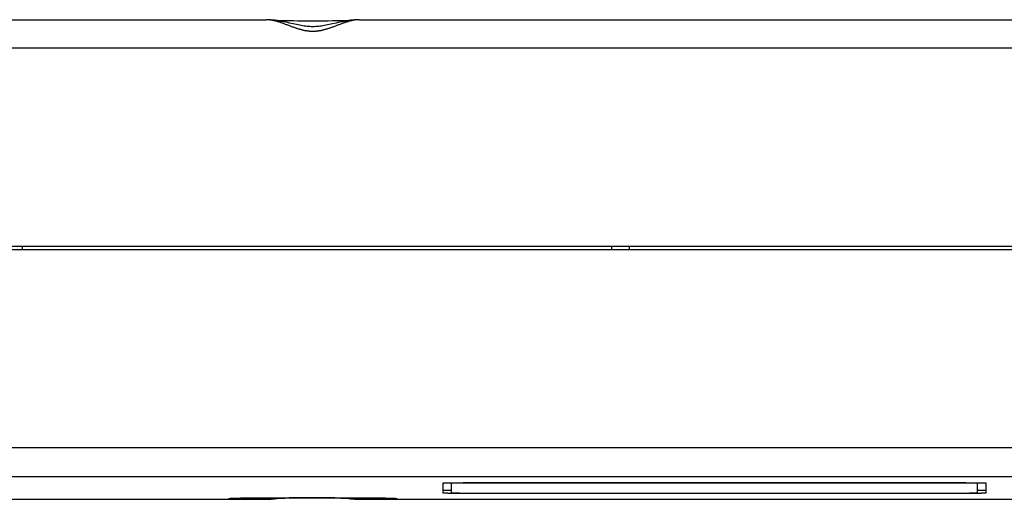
# Model space of a CAD drawing. Header units: inches. Extents: x 0 to 22, y 0 to 17.
# Tile 30 of 39: x 10.1 to 11.8, y 13.6 to 14.4. Entities that reach past the tile are written whole.
import ezdxf

# ---------------------------------------------------------------- set-up
doc = ezdxf.new("R2010")
doc.units = ezdxf.units.IN
doc.header["$LTSCALE"] = 1.21
doc.header["$MEASUREMENT"] = 0
doc.layers.get('0').update_dxf_attribs({"linetype": 'CONTINUOUS'})

msp = doc.modelspace()

# ---------------------------------------------------------------- linework, layer by layer
at = {"color": 7, "linetype": 'CONTINUOUS'}
for p, q in [((9.4655, 14.3885), (10.5609, 14.3885)), ((10.5631, 14.3885), (10.5609, 14.3885)), ((10.6003, 14.3863), (10.5931, 14.3863)), ((10.6076, 14.3863), (10.6003, 14.3863)), ((10.615, 14.3862), (10.6076, 14.3863)), ((10.6224, 14.3862), (10.615, 14.3862)), ((10.63, 14.3862), (10.6224, 14.3862)), ((10.6375, 14.3862), (10.63, 14.3862)), ((10.645, 14.3862), (10.6375, 14.3862)), ((10.6526, 14.3862), (10.645, 14.3862)), ((10.6601, 14.3862), (10.6526, 14.3862)), ((10.6676, 14.3862), (10.6601, 14.3862)), ((10.6749, 14.3863), (10.6676, 14.3862)), ((10.6822, 14.3863), (10.6749, 14.3863)), ((10.6894, 14.3863), (10.6822, 14.3863)), ((10.6987, 14.3863), (10.6894, 14.3863)), ((10.721, 14.3885), (12.6459, 14.3885)), ((12.6459, 14.3394), (9.4655, 14.3394)), ((9.4652, 13.998), (12.6459, 13.998)), ((11.1659, 13.9978), (10.1309, 13.9978)), ((10.1409, 13.992), (10.1409, 13.9978)), ((11.1559, 13.992), (11.1559, 13.9978)), ((11.1659, 13.9975), (11.1659, 13.9978)), ((11.1859, 13.9975), (11.1659, 13.9975)), ((11.9559, 13.9977), (11.1859, 13.9977)), ((11.1859, 13.9977), (11.1859, 13.992)), ((12.3325, 13.992), (9.4652, 13.992)), ((12.3009, 13.6506), (9.4655, 13.6506)), ((12.3355, 13.6006), (9.4655, 13.6006)), ((10.8649, 13.5894), (10.8649, 13.573)), ((10.8799, 13.573), (10.8799, 13.5898)), ((11.7289, 13.59), (10.9369, 13.59)), ((10.9419, 13.5899), (10.9419, 13.59)), ((11.7239, 13.5899), (10.9419, 13.5899)), ((11.7239, 13.5899), (11.7239, 13.59)), ((11.7859, 13.573), (11.7859, 13.5898)), ((11.8009, 13.573), (11.8009, 13.5894)), ((10.9369, 13.5723), (10.9369, 13.5725)), ((10.9369, 13.5723), (11.7289, 13.5723)), ((10.9419, 13.5725), (11.7239, 13.5725)), ((11.7289, 13.5723), (11.7289, 13.5725)), ((9.4542, 13.5618), (10.5605, 13.5618)), ((10.5067, 13.5633), (10.5043, 13.5633)), ((10.5095, 13.5634), (10.5067, 13.5633)), ((10.5127, 13.5634), (10.5095, 13.5634)), ((10.5163, 13.5635), (10.5127, 13.5634)), ((10.5202, 13.5636), (10.5163, 13.5635)), ((10.5245, 13.5636), (10.5202, 13.5636)), ((10.5291, 13.5637), (10.5245, 13.5636)), ((10.534, 13.5637), (10.5291, 13.5637)), ((10.5392, 13.5638), (10.534, 13.5637)), ((10.5447, 13.5638), (10.5392, 13.5638)), ((10.5504, 13.5638), (10.5447, 13.5638)), ((10.5595, 13.5639), (10.5504, 13.5638)), ((10.5691, 13.564), (10.5595, 13.5639)), ((10.5609, 13.5618), (10.5605, 13.5618)), ((10.5609, 13.5618), (10.5609, 13.5618)), ((10.5791, 13.564), (10.5691, 13.564)), ((10.5895, 13.564), (10.5791, 13.564)), ((10.6003, 13.5641), (10.5895, 13.564)), ((10.6113, 13.5641), (10.6003, 13.5641)), ((10.6224, 13.5641), (10.6113, 13.5641)), ((10.6337, 13.5641), (10.6224, 13.5641)), ((10.645, 13.5641), (10.6337, 13.5641)), ((10.6564, 13.5641), (10.645, 13.5641)), ((10.6676, 13.5641), (10.6564, 13.5641)), ((10.6786, 13.5641), (10.6676, 13.5641)), ((10.6894, 13.564), (10.6786, 13.5641)), ((10.6999, 13.564), (10.6894, 13.564)), ((10.7101, 13.564), (10.6999, 13.564)), ((10.729, 13.5639), (10.7101, 13.564)), ((10.7188, 13.5618), (10.721, 13.5618)), ((10.7214, 13.5618), (10.721, 13.5618)), ((10.721, 13.5618), (10.721, 13.5618)), ((10.7214, 13.5618), (12.6459, 13.5618)), ((10.7377, 13.5638), (10.729, 13.5639)), ((10.7431, 13.5638), (10.7377, 13.5638)), ((10.7483, 13.5637), (10.7431, 13.5638)), ((10.7532, 13.5637), (10.7483, 13.5637)), ((10.7577, 13.5636), (10.7532, 13.5637)), ((10.762, 13.5635), (10.7577, 13.5636)), ((10.7659, 13.5635), (10.762, 13.5635)), ((10.7694, 13.5634), (10.7659, 13.5635)), ((10.7726, 13.5634), (10.7694, 13.5634)), ((10.7754, 13.5633), (10.7726, 13.5634))]:
    msp.add_line(p, q, dxfattribs=at)
for points in [[(10.607, 14.3813), (10.6009, 14.3827), (10.5976, 14.3834), (10.5942, 14.3841), (10.5906, 14.3849), (10.5868, 14.3856), (10.583, 14.3863), (10.5793, 14.387), (10.5757, 14.3875), (10.5723, 14.3879), (10.5691, 14.3882), (10.566, 14.3884), (10.5631, 14.3885)], [(10.5931, 14.3863), (10.586, 14.3863), (10.5831, 14.3863)], [(10.721, 14.3885), (10.7188, 14.3885), (10.7159, 14.3884), (10.7128, 14.3882), (10.7095, 14.3879), (10.7061, 14.3875), (10.7025, 14.387), (10.6988, 14.3863), (10.695, 14.3856), (10.6913, 14.3849), (10.6877, 14.3841), (10.6843, 14.3834), (10.681, 14.3827)], [(10.681, 14.3827), (10.6749, 14.3813), (10.6719, 14.3806), (10.669, 14.38), (10.6662, 14.3794), (10.6635, 14.3789), (10.6608, 14.3784), (10.6582, 14.3779), (10.6556, 14.3775), (10.6532, 14.3772), (10.6507, 14.3769), (10.6484, 14.3767), (10.6462, 14.3765), (10.644, 14.3764), (10.642, 14.3764), (10.6399, 14.3764), (10.6379, 14.3764), (10.6357, 14.3765), (10.6335, 14.3767), (10.6311, 14.3769), (10.6287, 14.3772), (10.6263, 14.3775), (10.6237, 14.3779), (10.6211, 14.3784), (10.6184, 14.3789), (10.6157, 14.3794), (10.6129, 14.38), (10.61, 14.3806), (10.607, 14.3813)], [(10.4996, 13.5631), (10.4992, 13.5631), (10.4989, 13.5631), (10.4987, 13.5631), (10.4986, 13.5631), (10.4986, 13.5631), (10.4986, 13.5631)], [(10.5043, 13.5633), (10.5032, 13.5632), (10.5023, 13.5632), (10.5014, 13.5632), (10.5007, 13.5632), (10.4996, 13.5631)], [(10.5609, 13.5618), (10.5631, 13.5618), (10.566, 13.5619), (10.5691, 13.5622), (10.5723, 13.5625), (10.5757, 13.5629), (10.5793, 13.5634), (10.583, 13.564), (10.5831, 13.564)], [(10.6987, 13.564), (10.6988, 13.564), (10.7025, 13.5634), (10.7061, 13.5629), (10.7095, 13.5625), (10.7128, 13.5622), (10.7159, 13.5619), (10.7188, 13.5618)], [(10.7813, 13.5632), (10.7806, 13.5632), (10.7797, 13.5632), (10.7788, 13.5632), (10.7778, 13.5633), (10.7754, 13.5633)], [(10.7833, 13.5631), (10.7833, 13.5631), (10.7833, 13.5631), (10.7832, 13.5631), (10.7831, 13.5631), (10.7829, 13.5631), (10.7827, 13.5631), (10.7823, 13.5631), (10.7813, 13.5632)]]:
    msp.add_lwpolyline(points, dxfattribs=at)
for points, knots in [([(10.721, 14.3885), (10.7206, 14.3885), (10.7196, 14.3885), (10.718, 14.3884), (10.7163, 14.3883), (10.7145, 14.3881), (10.7126, 14.3878), (10.7107, 14.3875), (10.7087, 14.387), (10.7066, 14.3866), (10.7045, 14.386), (10.7023, 14.3854), (10.7001, 14.3847), (10.6977, 14.384), (10.6953, 14.3832), (10.6928, 14.3823), (10.6903, 14.3814), (10.6877, 14.3804), (10.685, 14.3794), (10.6823, 14.3784), (10.6796, 14.3774), (10.6769, 14.3764), (10.6742, 14.3754), (10.6716, 14.3745), (10.669, 14.3736), (10.6665, 14.3728), (10.6641, 14.372), (10.6618, 14.3714), (10.6596, 14.3708), (10.6575, 14.3703), (10.6555, 14.3698), (10.6535, 14.3694), (10.6516, 14.3691), (10.6498, 14.3688), (10.6479, 14.3686), (10.6461, 14.3684), (10.6444, 14.3683), (10.6426, 14.3683), (10.6409, 14.3682), (10.6392, 14.3683), (10.6375, 14.3683), (10.6357, 14.3684), (10.6339, 14.3686), (10.6321, 14.3688), (10.6302, 14.3691), (10.6283, 14.3694), (10.6263, 14.3698), (10.6243, 14.3703), (10.6222, 14.3708), (10.62, 14.3714), (10.6177, 14.372), (10.6153, 14.3728), (10.6129, 14.3736), (10.6103, 14.3745), (10.6076, 14.3754), (10.605, 14.3764), (10.6022, 14.3774), (10.5995, 14.3784), (10.5968, 14.3794), (10.5942, 14.3804), (10.5916, 14.3814), (10.589, 14.3823), (10.5865, 14.3832), (10.5841, 14.384), (10.5818, 14.3847), (10.5795, 14.3854), (10.5773, 14.386), (10.5752, 14.3866), (10.5732, 14.387), (10.5712, 14.3875), (10.5692, 14.3878), (10.5674, 14.3881), (10.5656, 14.3883), (10.5638, 14.3884), (10.5623, 14.3885), (10.5613, 14.3885), (10.5609, 14.3885)], [0, 0, 0, 0, 0.00752, 0.01766, 0.0281, 0.03899, 0.050387, 0.062218, 0.074468, 0.087166, 0.100344, 0.114033, 0.128255, 0.143005, 0.158312, 0.174175, 0.190512, 0.207268, 0.224385, 0.241761, 0.259272, 0.276752, 0.294026, 0.310943, 0.327351, 0.34312, 0.358185, 0.37251, 0.386113, 0.399122, 0.411656, 0.423752, 0.435449, 0.446797, 0.457845, 0.468639, 0.479228, 0.489654, 0.499976, 0.51031, 0.520759, 0.531364, 0.542174, 0.553232, 0.564588, 0.576287, 0.588381, 0.600905, 0.613901, 0.627502, 0.641829, 0.656896, 0.672667, 0.689077, 0.705997, 0.723274, 0.740753, 0.758264, 0.775639, 0.792754, 0.809509, 0.825843, 0.841705, 0.857021, 0.871775, 0.885997, 0.899688, 0.912864, 0.925558, 0.937801, 0.949625, 0.961029, 0.97193, 0.982369, 0.992501, 1, 1, 1, 1]), ([(10.9369, 13.59), (10.9362, 13.59), (10.9347, 13.59), (10.9325, 13.59), (10.9303, 13.59), (10.9281, 13.59), (10.9259, 13.59), (10.9237, 13.59), (10.9215, 13.59), (10.9194, 13.59), (10.9172, 13.59), (10.9151, 13.59), (10.913, 13.59), (10.9109, 13.59), (10.9089, 13.59), (10.9068, 13.59), (10.9048, 13.59), (10.9029, 13.59), (10.9009, 13.59), (10.899, 13.5899), (10.8972, 13.5899), (10.8953, 13.5899), (10.8935, 13.5899), (10.8918, 13.5899), (10.8901, 13.5899), (10.8884, 13.5899), (10.8868, 13.5899), (10.8853, 13.5899), (10.8837, 13.5898), (10.8823, 13.5898), (10.8808, 13.5898), (10.8795, 13.5898), (10.8782, 13.5898), (10.8769, 13.5898), (10.8757, 13.5897), (10.8746, 13.5897), (10.8735, 13.5897), (10.8725, 13.5897), (10.8715, 13.5897), (10.8706, 13.5897), (10.8698, 13.5896), (10.869, 13.5896), (10.8683, 13.5896), (10.8677, 13.5896), (10.8671, 13.5896), (10.8666, 13.5895), (10.8662, 13.5895), (10.8658, 13.5895), (10.8655, 13.5895), (10.8653, 13.5895), (10.8651, 13.5895), (10.865, 13.5894), (10.8649, 13.5894), (10.8649, 13.5894)], [0, 0, 0, 0, 0.030789, 0.061549, 0.092251, 0.122865, 0.153363, 0.183715, 0.213893, 0.243868, 0.273611, 0.303095, 0.332292, 0.361174, 0.389713, 0.417882, 0.445655, 0.473005, 0.499907, 0.526334, 0.552263, 0.577667, 0.602524, 0.626809, 0.6505, 0.673573, 0.696008, 0.717783, 0.738877, 0.75927, 0.778943, 0.797877, 0.816054, 0.833458, 0.850071, 0.865878, 0.880864, 0.895014, 0.908316, 0.920756, 0.932323, 0.943007, 0.952796, 0.961681, 0.969655, 0.97671, 0.982839, 0.988038, 0.9923, 0.995624, 0.998008, 0.999455, 1, 1, 1, 1]), ([(10.9419, 13.5899), (10.9413, 13.5899), (10.9399, 13.5899), (10.938, 13.5899), (10.936, 13.5899), (10.934, 13.5899), (10.932, 13.5899), (10.9301, 13.5899), (10.9281, 13.5899), (10.9262, 13.5899), (10.9243, 13.5899), (10.9224, 13.5899), (10.9205, 13.5899), (10.9187, 13.5899), (10.9168, 13.5899), (10.915, 13.5899), (10.9133, 13.5898), (10.9115, 13.5898), (10.9098, 13.5898), (10.9081, 13.5898), (10.9065, 13.5898), (10.9049, 13.5898), (10.9033, 13.5898), (10.9017, 13.5898), (10.9003, 13.5898), (10.8988, 13.5898), (10.8974, 13.5897), (10.896, 13.5897), (10.8947, 13.5897), (10.8935, 13.5897), (10.8923, 13.5897), (10.8911, 13.5897), (10.89, 13.5897), (10.8889, 13.5897), (10.8879, 13.5896), (10.887, 13.5896), (10.8861, 13.5896), (10.8853, 13.5896), (10.8845, 13.5896), (10.8838, 13.5896), (10.8831, 13.5895), (10.8825, 13.5895), (10.882, 13.5895), (10.8815, 13.5895), (10.8811, 13.5895), (10.8807, 13.5895), (10.8805, 13.5894), (10.8802, 13.5894), (10.8801, 13.5894), (10.88, 13.5894), (10.8799, 13.5894), (10.8799, 13.5894)], [0, 0, 0, 0, 0.032046, 0.064058, 0.096005, 0.127853, 0.15957, 0.191123, 0.222479, 0.253607, 0.284474, 0.315049, 0.3453, 0.375197, 0.404708, 0.433803, 0.462452, 0.490627, 0.518297, 0.545434, 0.572012, 0.598001, 0.623376, 0.648111, 0.672179, 0.695557, 0.718221, 0.740146, 0.761311, 0.781694, 0.801274, 0.82003, 0.837944, 0.854997, 0.871172, 0.886452, 0.900821, 0.914264, 0.926769, 0.938321, 0.94891, 0.958524, 0.967153, 0.97479, 0.981425, 0.987054, 0.991669, 0.995269, 0.997849, 0.999415, 1, 1, 1, 1]), ([(11.7859, 13.5894), (11.7859, 13.5894), (11.7859, 13.5894), (11.7858, 13.5894), (11.7856, 13.5894), (11.7854, 13.5894), (11.7851, 13.5895), (11.7848, 13.5895), (11.7844, 13.5895), (11.7839, 13.5895), (11.7833, 13.5895), (11.7827, 13.5895), (11.7821, 13.5896), (11.7814, 13.5896), (11.7806, 13.5896), (11.7798, 13.5896), (11.7789, 13.5896), (11.7779, 13.5896), (11.7769, 13.5897), (11.7759, 13.5897), (11.7748, 13.5897), (11.7736, 13.5897), (11.7724, 13.5897), (11.7711, 13.5897), (11.7698, 13.5897), (11.7684, 13.5897), (11.767, 13.5898), (11.7656, 13.5898), (11.7641, 13.5898), (11.7626, 13.5898), (11.761, 13.5898), (11.7594, 13.5898), (11.7577, 13.5898), (11.7561, 13.5898), (11.7543, 13.5898), (11.7526, 13.5898), (11.7508, 13.5899), (11.749, 13.5899), (11.7472, 13.5899), (11.7453, 13.5899), (11.7435, 13.5899), (11.7416, 13.5899), (11.7396, 13.5899), (11.7377, 13.5899), (11.7358, 13.5899), (11.7338, 13.5899), (11.7319, 13.5899), (11.7299, 13.5899), (11.7279, 13.5899), (11.7259, 13.5899), (11.7246, 13.5899), (11.7239, 13.5899)], [0, 0, 0, 0, 0.000585, 0.002151, 0.004731, 0.008331, 0.012946, 0.018575, 0.02521, 0.032847, 0.041476, 0.05109, 0.061679, 0.073231, 0.085736, 0.099179, 0.113548, 0.128828, 0.145003, 0.162056, 0.17997, 0.198726, 0.218306, 0.238689, 0.259854, 0.281779, 0.304443, 0.327821, 0.351889, 0.376624, 0.401999, 0.427988, 0.454566, 0.481703, 0.509373, 0.537548, 0.566197, 0.595292, 0.624803, 0.6547, 0.684951, 0.715526, 0.746393, 0.777521, 0.808877, 0.84043, 0.872147, 0.903995, 0.935942, 0.967954, 1, 1, 1, 1]), ([(11.8009, 13.5894), (11.8009, 13.5894), (11.8009, 13.5894), (11.8008, 13.5895), (11.8006, 13.5895), (11.8004, 13.5895), (11.8001, 13.5895), (11.7997, 13.5895), (11.7992, 13.5895), (11.7987, 13.5896), (11.7982, 13.5896), (11.7975, 13.5896), (11.7968, 13.5896), (11.796, 13.5896), (11.7952, 13.5897), (11.7943, 13.5897), (11.7934, 13.5897), (11.7923, 13.5897), (11.7913, 13.5897), (11.7901, 13.5897), (11.7889, 13.5898), (11.7877, 13.5898), (11.7864, 13.5898), (11.785, 13.5898), (11.7836, 13.5898), (11.7821, 13.5898), (11.7806, 13.5899), (11.779, 13.5899), (11.7774, 13.5899), (11.7758, 13.5899), (11.774, 13.5899), (11.7723, 13.5899), (11.7705, 13.5899), (11.7687, 13.5899), (11.7668, 13.5899), (11.7649, 13.59), (11.763, 13.59), (11.761, 13.59), (11.759, 13.59), (11.757, 13.59), (11.7549, 13.59), (11.7528, 13.59), (11.7507, 13.59), (11.7486, 13.59), (11.7465, 13.59), (11.7443, 13.59), (11.7422, 13.59), (11.74, 13.59), (11.7378, 13.59), (11.7356, 13.59), (11.7334, 13.59), (11.7311, 13.59), (11.7297, 13.59), (11.7289, 13.59)], [0, 0, 0, 0, 0.000545, 0.001992, 0.004376, 0.0077, 0.011962, 0.017161, 0.02329, 0.030345, 0.038319, 0.047204, 0.056993, 0.067677, 0.079244, 0.091684, 0.104986, 0.119136, 0.134122, 0.149929, 0.166542, 0.183946, 0.202123, 0.221057, 0.24073, 0.261123, 0.282217, 0.303992, 0.326427, 0.3495, 0.373191, 0.397476, 0.422333, 0.447737, 0.473666, 0.500093, 0.526995, 0.554345, 0.582118, 0.610287, 0.638826, 0.667708, 0.696905, 0.726389, 0.756132, 0.786107, 0.816285, 0.846637, 0.877135, 0.907749, 0.938451, 0.969211, 1, 1, 1, 1]), ([(10.8649, 13.578), (10.8649, 13.5779), (10.865, 13.5779), (10.8651, 13.5779), (10.8653, 13.5779), (10.8655, 13.5779), (10.8658, 13.5779), (10.8662, 13.5778), (10.8666, 13.5778), (10.8671, 13.5778), (10.8677, 13.5778), (10.8683, 13.5778), (10.869, 13.5777), (10.8698, 13.5777), (10.8706, 13.5777), (10.8715, 13.5777), (10.8725, 13.5777), (10.8735, 13.5777), (10.8746, 13.5776), (10.8757, 13.5776), (10.8769, 13.5776), (10.8782, 13.5776), (10.8792, 13.5776), (10.8798, 13.5776), (10.8799, 13.5776)], [0, 0, 0, 0, 0.002614, 0.009556, 0.020991, 0.036935, 0.057381, 0.082315, 0.111716, 0.145557, 0.183807, 0.226429, 0.273385, 0.32463, 0.380115, 0.439789, 0.503594, 0.571471, 0.643354, 0.719177, 0.798867, 0.882348, 0.969542, 1, 1, 1, 1]), ([(10.8649, 13.573), (10.8649, 13.5729), (10.865, 13.5729), (10.8651, 13.5729), (10.8653, 13.5729), (10.8655, 13.5729), (10.8658, 13.5729), (10.8662, 13.5728), (10.8666, 13.5728), (10.8671, 13.5728), (10.8677, 13.5728), (10.8683, 13.5728), (10.869, 13.5727), (10.8698, 13.5727), (10.8706, 13.5727), (10.8715, 13.5727), (10.8725, 13.5727), (10.8735, 13.5727), (10.8746, 13.5726), (10.8757, 13.5726), (10.8769, 13.5726), (10.8782, 13.5726), (10.8795, 13.5726), (10.8808, 13.5726), (10.8823, 13.5725), (10.8837, 13.5725), (10.8853, 13.5725), (10.8868, 13.5725), (10.8884, 13.5725), (10.8901, 13.5725), (10.8918, 13.5725), (10.8935, 13.5725), (10.8953, 13.5724), (10.8972, 13.5724), (10.899, 13.5724), (10.9009, 13.5724), (10.9029, 13.5724), (10.9048, 13.5724), (10.9068, 13.5724), (10.9089, 13.5724), (10.9109, 13.5724), (10.913, 13.5724), (10.9151, 13.5724), (10.9172, 13.5724), (10.9194, 13.5723), (10.9215, 13.5723), (10.9237, 13.5723), (10.9259, 13.5723), (10.9281, 13.5723), (10.9303, 13.5723), (10.9325, 13.5723), (10.9347, 13.5723), (10.9362, 13.5723), (10.9369, 13.5723)], [0, 0, 0, 0, 0.000545, 0.001992, 0.004376, 0.0077, 0.011962, 0.017161, 0.02329, 0.030345, 0.038319, 0.047204, 0.056993, 0.067677, 0.079244, 0.091684, 0.104986, 0.119136, 0.134122, 0.149929, 0.166542, 0.183946, 0.202123, 0.221057, 0.24073, 0.261123, 0.282217, 0.303992, 0.326427, 0.3495, 0.373191, 0.397476, 0.422333, 0.447737, 0.473666, 0.500093, 0.526995, 0.554345, 0.582118, 0.610287, 0.638826, 0.667708, 0.696905, 0.726389, 0.756132, 0.786107, 0.816285, 0.846637, 0.877135, 0.907749, 0.938451, 0.969211, 1, 1, 1, 1]), ([(10.8799, 13.573), (10.8799, 13.573), (10.88, 13.573), (10.8801, 13.573), (10.8802, 13.5729), (10.8805, 13.5729), (10.8807, 13.5729), (10.8811, 13.5729), (10.8815, 13.5729), (10.882, 13.5729), (10.8825, 13.5728), (10.8831, 13.5728), (10.8838, 13.5728), (10.8845, 13.5728), (10.8853, 13.5728), (10.8861, 13.5728), (10.887, 13.5727), (10.8879, 13.5727), (10.8889, 13.5727), (10.89, 13.5727), (10.8911, 13.5727), (10.8923, 13.5727), (10.8935, 13.5727), (10.8947, 13.5726), (10.896, 13.5726), (10.8974, 13.5726), (10.8988, 13.5726), (10.9003, 13.5726), (10.9017, 13.5726), (10.9033, 13.5726), (10.9049, 13.5726), (10.9065, 13.5726), (10.9081, 13.5725), (10.9098, 13.5725), (10.9115, 13.5725), (10.9133, 13.5725), (10.915, 13.5725), (10.9168, 13.5725), (10.9187, 13.5725), (10.9205, 13.5725), (10.9224, 13.5725), (10.9243, 13.5725), (10.9262, 13.5725), (10.9281, 13.5725), (10.9301, 13.5725), (10.932, 13.5725), (10.934, 13.5725), (10.936, 13.5725), (10.938, 13.5725), (10.9399, 13.5725), (10.9413, 13.5725), (10.9419, 13.5725)], [0, 0, 0, 0, 0.000585, 0.002151, 0.004731, 0.008331, 0.012946, 0.018575, 0.02521, 0.032847, 0.041476, 0.05109, 0.061679, 0.073231, 0.085736, 0.099179, 0.113548, 0.128828, 0.145003, 0.162056, 0.17997, 0.198726, 0.218306, 0.238689, 0.259854, 0.281779, 0.304443, 0.327821, 0.351889, 0.376624, 0.401999, 0.427988, 0.454566, 0.481703, 0.509373, 0.537548, 0.566197, 0.595292, 0.624803, 0.6547, 0.684951, 0.715526, 0.746393, 0.777521, 0.808877, 0.84043, 0.872147, 0.903995, 0.935942, 0.967954, 1, 1, 1, 1]), ([(11.7239, 13.5725), (11.7246, 13.5725), (11.7259, 13.5725), (11.7279, 13.5725), (11.7299, 13.5725), (11.7319, 13.5725), (11.7338, 13.5725), (11.7358, 13.5725), (11.7377, 13.5725), (11.7396, 13.5725), (11.7416, 13.5725), (11.7435, 13.5725), (11.7453, 13.5725), (11.7472, 13.5725), (11.749, 13.5725), (11.7508, 13.5725), (11.7526, 13.5725), (11.7543, 13.5725), (11.7561, 13.5725), (11.7577, 13.5725), (11.7594, 13.5726), (11.761, 13.5726), (11.7626, 13.5726), (11.7641, 13.5726), (11.7656, 13.5726), (11.767, 13.5726), (11.7684, 13.5726), (11.7698, 13.5726), (11.7711, 13.5726), (11.7724, 13.5727), (11.7736, 13.5727), (11.7748, 13.5727), (11.7759, 13.5727), (11.7769, 13.5727), (11.7779, 13.5727), (11.7789, 13.5727), (11.7798, 13.5728), (11.7806, 13.5728), (11.7814, 13.5728), (11.7821, 13.5728), (11.7827, 13.5728), (11.7833, 13.5728), (11.7839, 13.5729), (11.7844, 13.5729), (11.7848, 13.5729), (11.7851, 13.5729), (11.7854, 13.5729), (11.7856, 13.5729), (11.7858, 13.573), (11.7859, 13.573), (11.7859, 13.573), (11.7859, 13.573)], [0, 0, 0, 0, 0.032046, 0.064058, 0.096005, 0.127853, 0.15957, 0.191123, 0.222479, 0.253607, 0.284474, 0.315049, 0.3453, 0.375197, 0.404708, 0.433803, 0.462452, 0.490627, 0.518297, 0.545434, 0.572012, 0.598001, 0.623376, 0.648111, 0.672179, 0.695557, 0.718221, 0.740146, 0.761311, 0.781694, 0.801274, 0.82003, 0.837944, 0.854997, 0.871172, 0.886452, 0.900821, 0.914264, 0.926769, 0.938321, 0.94891, 0.958524, 0.967153, 0.97479, 0.981425, 0.987054, 0.991669, 0.995269, 0.997849, 0.999415, 1, 1, 1, 1]), ([(11.7289, 13.5723), (11.7297, 13.5723), (11.7311, 13.5723), (11.7334, 13.5723), (11.7356, 13.5723), (11.7378, 13.5723), (11.74, 13.5723), (11.7422, 13.5723), (11.7443, 13.5723), (11.7465, 13.5723), (11.7486, 13.5724), (11.7507, 13.5724), (11.7528, 13.5724), (11.7549, 13.5724), (11.757, 13.5724), (11.759, 13.5724), (11.761, 13.5724), (11.763, 13.5724), (11.7649, 13.5724), (11.7668, 13.5724), (11.7687, 13.5724), (11.7705, 13.5724), (11.7723, 13.5725), (11.774, 13.5725), (11.7758, 13.5725), (11.7774, 13.5725), (11.779, 13.5725), (11.7806, 13.5725), (11.7821, 13.5725), (11.7836, 13.5725), (11.785, 13.5726), (11.7864, 13.5726), (11.7877, 13.5726), (11.7889, 13.5726), (11.7901, 13.5726), (11.7913, 13.5726), (11.7923, 13.5727), (11.7934, 13.5727), (11.7943, 13.5727), (11.7952, 13.5727), (11.796, 13.5727), (11.7968, 13.5727), (11.7975, 13.5728), (11.7982, 13.5728), (11.7987, 13.5728), (11.7992, 13.5728), (11.7997, 13.5728), (11.8001, 13.5729), (11.8004, 13.5729), (11.8006, 13.5729), (11.8008, 13.5729), (11.8009, 13.5729), (11.8009, 13.5729), (11.8009, 13.573)], [0, 0, 0, 0, 0.030789, 0.061549, 0.092251, 0.122865, 0.153363, 0.183715, 0.213893, 0.243868, 0.273611, 0.303095, 0.332292, 0.361174, 0.389713, 0.417882, 0.445655, 0.473005, 0.499907, 0.526334, 0.552263, 0.577667, 0.602524, 0.626809, 0.6505, 0.673573, 0.696008, 0.717783, 0.738877, 0.75927, 0.778943, 0.797877, 0.816054, 0.833458, 0.850071, 0.865878, 0.880864, 0.895014, 0.908316, 0.920756, 0.932323, 0.943007, 0.952796, 0.961681, 0.969655, 0.97671, 0.982839, 0.988038, 0.9923, 0.995624, 0.998008, 0.999455, 1, 1, 1, 1]), ([(11.7859, 13.5776), (11.7861, 13.5776), (11.7867, 13.5776), (11.7877, 13.5776), (11.7889, 13.5776), (11.7901, 13.5776), (11.7913, 13.5776), (11.7923, 13.5777), (11.7934, 13.5777), (11.7943, 13.5777), (11.7952, 13.5777), (11.796, 13.5777), (11.7968, 13.5777), (11.7975, 13.5778), (11.7982, 13.5778), (11.7987, 13.5778), (11.7992, 13.5778), (11.7997, 13.5778), (11.8001, 13.5779), (11.8004, 13.5779), (11.8006, 13.5779), (11.8008, 13.5779), (11.8009, 13.5779), (11.8009, 13.5779), (11.8009, 13.578)], [0, 0, 0, 0, 0.030458, 0.117652, 0.201133, 0.280823, 0.356646, 0.428529, 0.496406, 0.560211, 0.619885, 0.67537, 0.726615, 0.773571, 0.816193, 0.854443, 0.888284, 0.917685, 0.942619, 0.963065, 0.979009, 0.990444, 0.997386, 1, 1, 1, 1]), ([(10.5605, 13.5618), (10.5594, 13.5618), (10.5574, 13.5618), (10.5543, 13.5618), (10.5513, 13.5619), (10.5484, 13.5619), (10.5455, 13.5619), (10.5427, 13.5619), (10.5399, 13.562), (10.5372, 13.562), (10.5346, 13.562), (10.5321, 13.562), (10.5296, 13.562), (10.5272, 13.5621), (10.5249, 13.5621), (10.5227, 13.5621), (10.5205, 13.5622), (10.5185, 13.5622), (10.5165, 13.5622), (10.5146, 13.5622), (10.5128, 13.5623), (10.5111, 13.5623), (10.5094, 13.5623), (10.5079, 13.5624), (10.5064, 13.5624), (10.5051, 13.5624), (10.5038, 13.5625), (10.5027, 13.5625), (10.5016, 13.5625), (10.5006, 13.5625), (10.4997, 13.5626), (10.4989, 13.5626), (10.4982, 13.5626), (10.4976, 13.5627), (10.4971, 13.5627), (10.4967, 13.5627), (10.4964, 13.5628), (10.4963, 13.5628), (10.4961, 13.5628), (10.4961, 13.5629), (10.4963, 13.5629), (10.4964, 13.563), (10.4967, 13.563), (10.4971, 13.563), (10.4976, 13.563), (10.4981, 13.5631), (10.4984, 13.5631), (10.4986, 13.5631)], [0, 0, 0, 0, 0.046721, 0.092592, 0.137576, 0.18164, 0.224756, 0.266894, 0.308025, 0.34812, 0.387152, 0.425095, 0.461922, 0.497609, 0.53213, 0.565462, 0.597583, 0.628469, 0.658101, 0.686458, 0.71352, 0.739268, 0.763687, 0.786757, 0.808465, 0.828794, 0.847731, 0.865264, 0.88138, 0.896068, 0.909319, 0.921123, 0.931473, 0.940363, 0.947786, 0.95374, 0.958222, 0.961237, 0.962808, 0.963303, 0.96486, 0.967862, 0.97233, 0.97827, 0.985679, 0.994555, 1, 1, 1, 1]), ([(10.4986, 13.5631), (10.4987, 13.5631), (10.499, 13.5631), (10.4997, 13.5631), (10.5006, 13.5632), (10.5016, 13.5632), (10.5026, 13.5632), (10.5038, 13.5633), (10.5051, 13.5633), (10.5064, 13.5633), (10.5079, 13.5634), (10.5094, 13.5634), (10.5111, 13.5634), (10.5128, 13.5634), (10.5146, 13.5635), (10.5165, 13.5635), (10.5185, 13.5635), (10.5205, 13.5636), (10.5227, 13.5636), (10.5249, 13.5636), (10.5272, 13.5636), (10.5296, 13.5637), (10.5321, 13.5637), (10.5346, 13.5637), (10.5372, 13.5637), (10.5399, 13.5638), (10.5426, 13.5638), (10.5455, 13.5638), (10.5483, 13.5638), (10.5513, 13.5639), (10.5543, 13.5639), (10.5574, 13.5639), (10.5605, 13.5639), (10.5637, 13.5639), (10.5669, 13.5639), (10.5702, 13.564), (10.5735, 13.564), (10.5769, 13.564), (10.5803, 13.564), (10.5838, 13.564), (10.5873, 13.564), (10.5908, 13.564), (10.5944, 13.5641), (10.598, 13.5641), (10.6016, 13.5641), (10.6053, 13.5641), (10.609, 13.5641), (10.6127, 13.5641), (10.6164, 13.5641), (10.6201, 13.5641), (10.6239, 13.5641), (10.6277, 13.5641), (10.6315, 13.5641), (10.6352, 13.5641), (10.639, 13.5641), (10.6428, 13.5641), (10.6466, 13.5641), (10.6504, 13.5641), (10.6542, 13.5641), (10.6579, 13.5641), (10.6617, 13.5641), (10.6654, 13.5641), (10.6692, 13.5641), (10.6729, 13.5641), (10.6766, 13.5641), (10.6802, 13.5641), (10.6839, 13.5641), (10.6875, 13.5641), (10.691, 13.564), (10.6946, 13.564), (10.6981, 13.564), (10.7015, 13.564), (10.705, 13.564), (10.7083, 13.564), (10.7117, 13.564), (10.715, 13.5639), (10.7182, 13.5639), (10.7203, 13.5639), (10.7214, 13.5639)], [0, 0, 0, 0, 0.001468, 0.005007, 0.00898, 0.013384, 0.018217, 0.023475, 0.029155, 0.035253, 0.041764, 0.048685, 0.05601, 0.063734, 0.071853, 0.08036, 0.08925, 0.098516, 0.108153, 0.118154, 0.128512, 0.139219, 0.150269, 0.161654, 0.173366, 0.185397, 0.197739, 0.210383, 0.223321, 0.236544, 0.250043, 0.263808, 0.27783, 0.2921, 0.306607, 0.321342, 0.336295, 0.351455, 0.366813, 0.382356, 0.398076, 0.413961, 0.429999, 0.446181, 0.462496, 0.478931, 0.495475, 0.512118, 0.528848, 0.545654, 0.562523, 0.579445, 0.596407, 0.613399, 0.630408, 0.647422, 0.664432, 0.681423, 0.698385, 0.715307, 0.732176, 0.748982, 0.765712, 0.782355, 0.798899, 0.815334, 0.831649, 0.847831, 0.86387, 0.879754, 0.895474, 0.911018, 0.926375, 0.941535, 0.956488, 0.971223, 0.98573, 1, 1, 1, 1]), ([(10.5605, 13.5618), (10.5606, 13.5618), (10.561, 13.5618), (10.5614, 13.5619), (10.5619, 13.562), (10.5624, 13.5621), (10.5628, 13.5623), (10.5633, 13.5625), (10.5637, 13.5627), (10.5642, 13.563), (10.5646, 13.5633), (10.565, 13.5636), (10.5653, 13.5638), (10.5654, 13.5639)], [0, 0, 0, 0, 0.085769, 0.171963, 0.258913, 0.346939, 0.436338, 0.527388, 0.620338, 0.715411, 0.812799, 0.912666, 1, 1, 1, 1]), ([(10.7214, 13.5618), (10.7212, 13.5618), (10.7209, 13.5618), (10.7204, 13.5619), (10.72, 13.562), (10.7195, 13.5621), (10.719, 13.5623), (10.7186, 13.5625), (10.7181, 13.5627), (10.7177, 13.563), (10.7172, 13.5633), (10.7168, 13.5636), (10.7166, 13.5638), (10.7164, 13.5639)], [0, 0, 0, 0, 0.085766, 0.171957, 0.258905, 0.346927, 0.436324, 0.527372, 0.62032, 0.715391, 0.812777, 0.912643, 1, 1, 1, 1]), ([(10.7214, 13.5639), (10.7224, 13.5639), (10.7245, 13.5639), (10.7276, 13.5639), (10.7306, 13.5639), (10.7335, 13.5638), (10.7364, 13.5638), (10.7392, 13.5638), (10.742, 13.5638), (10.7446, 13.5637), (10.7473, 13.5637), (10.7498, 13.5637), (10.7523, 13.5637), (10.7546, 13.5636), (10.7569, 13.5636), (10.7592, 13.5636), (10.7613, 13.5636), (10.7634, 13.5635), (10.7654, 13.5635), (10.7673, 13.5635), (10.7691, 13.5634), (10.7708, 13.5634), (10.7724, 13.5634), (10.774, 13.5634), (10.7754, 13.5633), (10.7768, 13.5633), (10.778, 13.5633), (10.7792, 13.5632), (10.7803, 13.5632), (10.7813, 13.5632), (10.7822, 13.5631), (10.7828, 13.5631), (10.7832, 13.5631), (10.7833, 13.5631)], [0, 0, 0, 0, 0.050467, 0.100008, 0.14859, 0.19618, 0.242745, 0.288252, 0.332671, 0.375972, 0.418124, 0.459099, 0.498868, 0.537405, 0.574683, 0.610677, 0.645361, 0.678712, 0.710708, 0.741326, 0.770545, 0.798346, 0.824709, 0.849616, 0.873051, 0.894997, 0.915439, 0.934363, 0.951757, 0.967609, 0.981908, 0.994644, 1, 1, 1, 1]), ([(10.7833, 13.5631), (10.7834, 13.5631), (10.7837, 13.5631), (10.7842, 13.563), (10.7847, 13.563), (10.7851, 13.563), (10.7854, 13.563), (10.7856, 13.5629), (10.7857, 13.5629), (10.7857, 13.5628), (10.7856, 13.5628), (10.7854, 13.5628), (10.7851, 13.5627), (10.7847, 13.5627), (10.7842, 13.5627), (10.7836, 13.5626), (10.7829, 13.5626), (10.7821, 13.5626), (10.7813, 13.5625), (10.7803, 13.5625), (10.7792, 13.5625), (10.778, 13.5625), (10.7768, 13.5624), (10.7754, 13.5624), (10.774, 13.5624), (10.7724, 13.5623), (10.7708, 13.5623), (10.7691, 13.5623), (10.7672, 13.5622), (10.7653, 13.5622), (10.7634, 13.5622), (10.7613, 13.5622), (10.7592, 13.5621), (10.7569, 13.5621), (10.7546, 13.5621), (10.7522, 13.562), (10.7498, 13.562), (10.7472, 13.562), (10.7446, 13.562), (10.7419, 13.562), (10.7392, 13.5619), (10.7364, 13.5619), (10.7335, 13.5619), (10.7305, 13.5619), (10.7275, 13.5618), (10.7245, 13.5618), (10.7224, 13.5618), (10.7214, 13.5618)], [0, 0, 0, 0, 0.005379, 0.014255, 0.021665, 0.027605, 0.032074, 0.035075, 0.036633, 0.037128, 0.038699, 0.041714, 0.046197, 0.052151, 0.059575, 0.068465, 0.078815, 0.09062, 0.103872, 0.118561, 0.134678, 0.152212, 0.171151, 0.191481, 0.21319, 0.236263, 0.260682, 0.286433, 0.313497, 0.341855, 0.371489, 0.402378, 0.4345, 0.467835, 0.502358, 0.538047, 0.574876, 0.612822, 0.651857, 0.691955, 0.733088, 0.775229, 0.818347, 0.862415, 0.907401, 0.953276, 1, 1, 1, 1])]:
    msp.add_open_spline(points, degree=3, knots=knots, dxfattribs=at)

doc.saveas('drawing.dxf')
